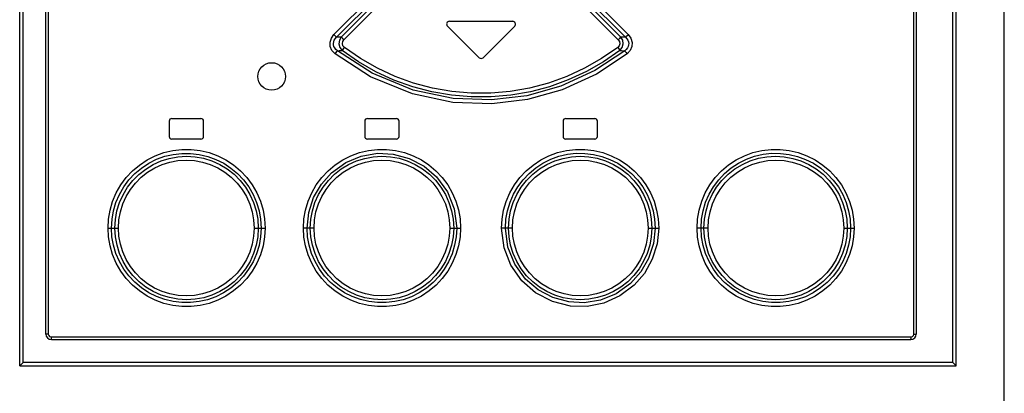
# Model space of a CAD drawing. Extents: x 0 to 594, y 0 to 420.
# Tile 5 of 38: x 84 to 119, y 213 to 226. Entities that reach past the tile are written whole.
import ezdxf

# ---------------------------------------------------------------- set-up
doc = ezdxf.new("R2010")
doc.units = 0
doc.header["$LTSCALE"] = 32.67
doc.layers.get('0').update_dxf_attribs({"linetype": 'CONTINUOUS'})

msp = doc.modelspace()

# ---------------------------------------------------------------- linework, layer by layer
at = {"color": 7, "linetype": 'CONTINUOUS'}
for p, q in [((83.658, 213.734), (83.658, 279.609)), ((117.658, 213.734), (117.658, 279.609)), ((119.403, 160.364), (119.403, 279.609)), ((84.608, 214.884), (84.608, 278.534)), ((116.208, 278.534), (116.208, 214.884)), ((99.187, 226.063), (100.337, 224.913)), ((99.258, 226.234), (101.558, 226.234)), ((100.479, 224.913), (101.629, 226.063)), ((89.183, 222.709), (90.233, 222.709)), ((96.283, 222.709), (97.333, 222.709)), ((103.483, 222.709), (104.533, 222.709)), ((89.083, 222.609), (89.083, 222.059)), ((90.333, 222.059), (90.333, 222.609)), ((96.183, 222.609), (96.183, 222.059)), ((97.433, 222.059), (97.433, 222.609)), ((103.383, 222.609), (103.383, 222.059)), ((104.633, 222.059), (104.633, 222.609)), ((90.233, 221.959), (89.183, 221.959)), ((97.333, 221.959), (96.283, 221.959)), ((104.533, 221.959), (103.483, 221.959)), ((84.808, 214.684), (116.008, 214.684)), ((83.658, 213.734), (83.783, 213.859)), ((117.658, 213.734), (117.533, 213.859)), ((83.658, 213.734), (117.658, 213.734))]:
    msp.add_line(p, q, dxfattribs=at)
at = {"color": 9, "linetype": 'CONTINUOUS'}
for p, q in [((83.783, 213.859), (83.783, 279.734)), ((117.533, 213.859), (117.533, 279.734)), ((84.697, 278.534), (84.697, 214.884)), ((116.119, 214.884), (116.119, 278.534)), ((97.591, 228.28), (95.067, 225.753)), ((95.161, 225.654), (97.689, 228.181)), ((103.127, 228.181), (105.654, 225.654)), ((105.749, 225.753), (103.224, 228.28)), ((97.705, 228.039), (95.334, 225.665)), ((95.429, 225.567), (97.803, 227.94)), ((103.013, 227.94), (105.387, 225.567)), ((105.482, 225.665), (103.11, 228.039)), ((86.864, 218.734), (87.242, 218.734)), ((92.168, 218.734), (92.569, 218.734)), ((94.343, 218.734), (93.958, 218.734)), ((99.27, 218.734), (99.663, 218.734)), ((101.545, 218.734), (101.152, 218.734)), ((106.472, 218.734), (106.858, 218.734)), ((108.648, 218.734), (108.247, 218.734)), ((113.574, 218.734), (113.952, 218.734)), ((84.697, 214.884), (84.608, 214.884)), ((116.119, 214.884), (116.208, 214.884)), ((84.797, 214.784), (116.019, 214.784)), ((117.533, 213.859), (83.783, 213.859))]:
    msp.add_line(p, q, dxfattribs=at)
for points in [[(95.109, 225.057), (94.995, 225.181), (94.934, 225.324), (94.927, 225.479), (94.972, 225.624), (95.067, 225.753)], [(95.191, 225.167), (95.136, 225.215), (95.096, 225.266), (95.068, 225.32), (95.053, 225.375), (95.049, 225.431), (95.057, 225.488), (95.078, 225.545), (95.112, 225.601), (95.161, 225.654)], [(95.161, 225.654), (95.141, 225.677), (95.108, 225.711), (95.066, 225.753)], [(95.334, 225.665), (95.219, 225.658), (95.161, 225.654)], [(95.334, 225.665), (95.263, 225.546), (95.246, 225.412), (95.282, 225.282), (95.367, 225.175)], [(95.429, 225.567), (95.388, 225.607), (95.355, 225.642), (95.334, 225.665)], [(95.448, 225.287), (95.393, 225.35), (95.372, 225.424), (95.384, 225.498), (95.429, 225.567)], [(105.387, 225.567), (105.433, 225.496), (105.444, 225.42), (105.422, 225.348), (105.368, 225.287)], [(105.482, 225.665), (105.461, 225.643), (105.428, 225.608), (105.387, 225.567)], [(105.448, 225.175), (105.534, 225.284), (105.57, 225.415), (105.552, 225.548), (105.482, 225.665)], [(105.654, 225.654), (105.54, 225.662), (105.482, 225.665)], [(105.654, 225.654), (105.703, 225.601), (105.737, 225.545), (105.758, 225.489), (105.766, 225.432), (105.763, 225.376), (105.748, 225.321), (105.721, 225.267), (105.68, 225.215), (105.624, 225.167)], [(105.749, 225.753), (105.709, 225.712), (105.676, 225.678), (105.654, 225.654)], [(105.749, 225.753), (105.847, 225.617), (105.89, 225.469), (105.88, 225.317), (105.818, 225.177), (105.708, 225.058)], [(95.367, 225.175), (95.385, 225.2), (95.413, 225.239), (95.448, 225.286)], [(105.368, 225.287), (104.784, 224.883), (104.166, 224.531), (103.52, 224.233), (102.852, 223.993), (102.166, 223.811), (101.468, 223.69), (100.761, 223.629), (100.051, 223.629), (99.344, 223.69), (98.646, 223.812), (97.96, 223.994), (97.292, 224.235), (96.646, 224.533), (96.029, 224.885), (95.448, 225.287)], [(105.368, 225.287), (105.403, 225.24), (105.431, 225.201), (105.448, 225.175)], [(95.109, 225.057), (95.144, 225.103), (95.173, 225.141), (95.191, 225.167)], [(105.708, 225.058), (104.601, 224.321), (103.352, 223.749), (102.089, 223.395), (100.799, 223.238), (99.381, 223.291), (97.914, 223.599), (96.396, 224.223), (95.109, 225.057)], [(95.191, 225.167), (95.25, 225.17), (95.367, 225.175)], [(105.624, 225.167), (104.537, 224.445), (103.308, 223.882), (102.063, 223.533), (100.791, 223.379), (99.392, 223.431), (97.947, 223.736), (96.455, 224.349), (95.191, 225.167)], [(105.448, 225.175), (104.857, 224.765), (104.23, 224.408), (103.575, 224.105), (102.896, 223.86), (102.2, 223.675), (101.491, 223.551), (100.773, 223.488), (100.052, 223.488), (99.333, 223.55), (98.623, 223.673), (97.925, 223.858), (97.244, 224.103), (96.587, 224.407), (95.959, 224.765), (95.367, 225.175)], [(105.448, 225.175), (105.507, 225.172), (105.624, 225.167)], [(105.624, 225.167), (105.642, 225.142), (105.671, 225.104), (105.707, 225.057)], [(86.864, 218.734), (86.882, 219.06), (86.939, 219.384), (87.032, 219.701), (87.163, 220.006), (87.328, 220.295), (87.526, 220.563), (87.753, 220.805), (88.006, 221.019), (88.284, 221.203), (88.582, 221.353), (88.896, 221.468), (89.22, 221.546), (89.55, 221.584), (89.881, 221.584), (90.211, 221.546), (90.536, 221.469), (90.849, 221.354), (91.147, 221.204), (91.424, 221.021), (91.677, 220.808), (91.904, 220.566), (92.102, 220.299), (92.268, 220.01), (92.399, 219.704), (92.494, 219.386), (92.55, 219.061), (92.569, 218.734)], [(86.99, 218.734), (87.009, 219.051), (87.063, 219.36), (87.153, 219.66), (87.277, 219.949), (87.435, 220.222), (87.623, 220.476), (87.84, 220.706), (88.082, 220.91), (88.347, 221.084), (88.63, 221.226), (88.927, 221.335), (89.235, 221.407), (89.549, 221.443), (89.864, 221.443), (90.178, 221.407), (90.486, 221.334), (90.782, 221.225), (91.064, 221.084), (91.327, 220.91), (91.569, 220.708), (91.785, 220.479), (91.973, 220.226), (92.13, 219.954), (92.255, 219.665), (92.346, 219.363), (92.401, 219.052), (92.42, 218.734)], [(87.115, 218.734), (87.134, 219.048), (87.19, 219.355), (87.283, 219.654), (87.411, 219.941), (87.574, 220.211), (87.768, 220.459), (87.989, 220.681), (88.235, 220.874), (88.503, 221.037), (88.789, 221.167), (89.088, 221.261), (89.396, 221.318), (89.711, 221.337), (90.025, 221.319), (90.335, 221.263), (90.634, 221.17), (90.921, 221.041), (91.191, 220.878), (91.439, 220.685), (91.661, 220.463), (91.854, 220.217), (92.017, 219.948), (92.147, 219.661), (92.241, 219.36), (92.298, 219.05), (92.317, 218.734)], [(93.958, 218.734), (93.977, 219.062), (94.034, 219.387), (94.128, 219.706), (94.26, 220.012), (94.426, 220.3), (94.624, 220.567), (94.852, 220.809), (95.106, 221.023), (95.383, 221.206), (95.679, 221.355), (95.991, 221.469), (96.316, 221.546), (96.646, 221.584), (96.975, 221.584), (97.304, 221.546), (97.63, 221.469), (97.944, 221.354), (98.241, 221.204), (98.517, 221.022), (98.768, 220.811), (98.995, 220.57), (99.195, 220.302), (99.362, 220.012), (99.493, 219.706), (99.588, 219.388), (99.645, 219.063), (99.663, 218.734)], [(94.092, 218.734), (94.151, 219.295), (94.328, 219.84), (94.609, 220.326), (94.979, 220.741), (95.5, 221.113), (96.058, 221.343), (96.653, 221.444), (97.215, 221.417), (97.796, 221.261), (98.338, 220.975), (98.792, 220.585), (99.183, 220.046), (99.431, 219.429), (99.522, 218.734)], [(94.209, 218.734), (94.228, 219.049), (94.284, 219.357), (94.377, 219.656), (94.506, 219.944), (94.67, 220.214), (94.864, 220.462), (95.085, 220.683), (95.332, 220.876), (95.6, 221.039), (95.886, 221.168), (96.184, 221.261), (96.491, 221.318), (96.805, 221.338), (97.119, 221.32), (97.429, 221.264), (97.729, 221.171), (98.015, 221.042), (98.285, 220.879), (98.533, 220.686), (98.755, 220.464), (98.949, 220.218), (99.112, 219.949), (99.242, 219.662), (99.336, 219.361), (99.393, 219.05), (99.413, 218.734)], [(101.152, 218.734), (101.17, 219.058), (101.227, 219.382), (101.321, 219.701), (101.452, 220.008), (101.618, 220.297), (101.816, 220.564), (102.042, 220.806), (102.296, 221.02), (102.574, 221.204), (102.873, 221.354), (103.184, 221.469), (103.507, 221.545), (103.836, 221.584), (104.169, 221.584), (104.5, 221.546), (104.823, 221.469), (105.135, 221.356), (105.432, 221.206), (105.71, 221.023), (105.965, 220.809), (106.192, 220.567), (106.39, 220.3), (106.556, 220.011), (106.687, 219.705), (106.782, 219.386), (106.839, 219.061), (106.858, 218.734)], [(101.294, 218.734), (101.312, 219.05), (101.368, 219.362), (101.459, 219.666), (101.585, 219.957), (101.744, 220.23), (101.933, 220.483), (102.149, 220.711), (102.39, 220.913), (102.654, 221.086), (102.937, 221.227), (103.233, 221.335), (103.54, 221.408), (103.854, 221.444), (104.17, 221.443), (104.484, 221.406), (104.79, 221.334), (105.086, 221.225), (105.368, 221.083), (105.632, 220.91), (105.874, 220.707), (106.09, 220.477), (106.277, 220.225), (106.435, 219.953), (106.559, 219.664), (106.65, 219.362), (106.705, 219.051), (106.724, 218.734)], [(101.403, 218.734), (101.422, 219.05), (101.479, 219.358), (101.572, 219.657), (101.702, 219.945), (101.865, 220.215), (102.06, 220.463), (102.281, 220.685), (102.528, 220.878), (102.797, 221.04), (103.083, 221.169), (103.382, 221.262), (103.69, 221.319), (104.004, 221.338), (104.318, 221.319), (104.627, 221.263), (104.926, 221.169), (105.212, 221.04), (105.482, 220.878), (105.73, 220.684), (105.952, 220.462), (106.145, 220.215), (106.308, 219.947), (106.437, 219.66), (106.531, 219.36), (106.588, 219.05), (106.607, 218.734)], [(108.247, 218.734), (108.265, 219.059), (108.321, 219.383), (108.416, 219.702), (108.547, 220.009), (108.713, 220.298), (108.911, 220.565), (109.137, 220.807), (109.391, 221.021), (109.67, 221.204), (109.968, 221.355), (110.279, 221.469), (110.603, 221.546), (110.934, 221.584), (111.267, 221.584), (111.598, 221.545), (111.92, 221.468), (112.233, 221.354), (112.532, 221.203), (112.81, 221.019), (113.063, 220.805), (113.29, 220.563), (113.487, 220.296), (113.652, 220.008), (113.783, 219.701), (113.877, 219.383), (113.934, 219.059), (113.952, 218.734)], [(108.396, 218.734), (108.414, 219.051), (108.47, 219.363), (108.561, 219.666), (108.687, 219.957), (108.845, 220.23), (109.034, 220.482), (109.25, 220.71), (109.491, 220.912), (109.755, 221.085), (110.038, 221.227), (110.335, 221.335), (110.643, 221.408), (110.958, 221.444), (111.275, 221.443), (111.589, 221.406), (111.894, 221.333), (112.19, 221.224), (112.472, 221.082), (112.737, 220.908), (112.978, 220.705), (113.193, 220.475), (113.38, 220.223), (113.537, 219.951), (113.662, 219.662), (113.752, 219.36), (113.807, 219.05), (113.825, 218.734)], [(108.498, 218.734), (108.517, 219.05), (108.574, 219.358), (108.667, 219.657), (108.796, 219.944), (108.96, 220.214), (109.154, 220.462), (109.376, 220.684), (109.623, 220.878), (109.893, 221.04), (110.179, 221.169), (110.479, 221.263), (110.787, 221.319), (111.102, 221.337), (111.416, 221.318), (111.724, 221.262), (112.022, 221.168), (112.308, 221.039), (112.577, 220.877), (112.826, 220.682), (113.048, 220.46), (113.24, 220.213), (113.403, 219.945), (113.531, 219.658), (113.625, 219.359), (113.682, 219.05), (113.701, 218.734)], [(87.242, 218.734), (87.259, 219.029), (87.312, 219.32), (87.401, 219.605), (87.522, 219.875), (87.675, 220.129), (87.859, 220.365), (88.069, 220.575), (88.302, 220.758), (88.559, 220.914), (88.832, 221.037), (89.113, 221.125), (89.404, 221.178), (89.705, 221.196), (90.003, 221.179), (90.294, 221.125), (90.576, 221.037), (90.85, 220.914), (91.107, 220.759), (91.34, 220.576), (91.549, 220.366), (91.733, 220.131), (91.887, 219.876), (92.009, 219.604), (92.097, 219.319), (92.15, 219.027), (92.168, 218.734)], [(94.343, 218.734), (94.361, 219.029), (94.414, 219.321), (94.503, 219.607), (94.625, 219.878), (94.779, 220.132), (94.963, 220.368), (95.173, 220.578), (95.406, 220.76), (95.663, 220.915), (95.936, 221.038), (96.217, 221.126), (96.507, 221.179), (96.807, 221.197), (97.105, 221.179), (97.396, 221.126), (97.679, 221.038), (97.952, 220.914), (98.208, 220.76), (98.441, 220.577), (98.651, 220.367), (98.835, 220.132), (98.989, 219.877), (99.111, 219.605), (99.2, 219.319), (99.253, 219.027), (99.27, 218.734)], [(101.545, 218.734), (101.563, 219.03), (101.616, 219.321), (101.705, 219.607), (101.828, 219.879), (101.982, 220.134), (102.167, 220.369), (102.377, 220.579), (102.61, 220.762), (102.867, 220.916), (103.141, 221.039), (103.424, 221.127), (103.714, 221.179), (104.011, 221.197), (104.309, 221.179), (104.6, 221.125), (104.883, 221.037), (105.156, 220.913), (105.413, 220.758), (105.646, 220.575), (105.855, 220.365), (106.039, 220.13), (106.192, 219.875), (106.314, 219.603), (106.402, 219.318), (106.455, 219.027), (106.472, 218.734)], [(108.648, 218.734), (108.666, 219.03), (108.719, 219.321), (108.808, 219.606), (108.93, 219.878), (109.083, 220.132), (109.268, 220.368), (109.478, 220.578), (109.711, 220.76), (109.967, 220.915), (110.241, 221.038), (110.525, 221.126), (110.815, 221.179), (111.113, 221.196), (111.41, 221.178), (111.701, 221.125), (111.985, 221.036), (112.259, 220.913), (112.515, 220.757), (112.749, 220.574), (112.958, 220.363), (113.141, 220.128), (113.294, 219.874), (113.416, 219.602), (113.504, 219.317), (113.557, 219.026), (113.574, 218.734)], [(92.569, 218.734), (92.551, 218.41), (92.494, 218.085), (92.4, 217.766), (92.269, 217.459), (92.103, 217.17), (91.905, 216.903), (91.678, 216.661), (91.425, 216.448), (91.146, 216.264), (90.848, 216.114), (90.536, 215.999), (90.213, 215.923), (89.882, 215.884), (89.548, 215.884), (89.218, 215.923), (88.895, 216), (88.582, 216.115), (88.284, 216.266), (88.006, 216.449), (87.752, 216.663), (87.526, 216.905), (87.329, 217.172), (87.163, 217.461), (87.033, 217.767), (86.938, 218.085), (86.882, 218.409), (86.864, 218.734)], [(92.42, 218.734), (92.401, 218.417), (92.346, 218.105), (92.254, 217.802), (92.129, 217.512), (91.97, 217.239), (91.782, 216.986), (91.566, 216.758), (91.325, 216.556), (91.06, 216.383), (90.777, 216.241), (90.48, 216.133), (90.173, 216.061), (89.858, 216.025), (89.541, 216.025), (89.227, 216.062), (88.921, 216.135), (88.626, 216.244), (88.343, 216.386), (88.079, 216.56), (87.838, 216.764), (87.623, 216.993), (87.435, 217.245), (87.278, 217.517), (87.154, 217.806), (87.063, 218.108), (87.008, 218.419), (86.99, 218.734)], [(92.317, 218.734), (92.298, 218.418), (92.242, 218.11), (92.148, 217.811), (92.019, 217.524), (91.856, 217.254), (91.662, 217.006), (91.44, 216.784), (91.192, 216.591), (90.923, 216.428), (90.636, 216.299), (90.337, 216.206), (90.028, 216.15), (89.714, 216.131), (89.4, 216.15), (89.092, 216.207), (88.793, 216.3), (88.508, 216.429), (88.238, 216.592), (87.99, 216.786), (87.768, 217.009), (87.575, 217.255), (87.413, 217.524), (87.284, 217.81), (87.191, 218.109), (87.134, 218.418), (87.115, 218.734)], [(92.168, 218.734), (92.15, 218.439), (92.097, 218.147), (92.008, 217.862), (91.886, 217.591), (91.732, 217.336), (91.548, 217.101), (91.338, 216.891), (91.105, 216.708), (90.848, 216.553), (90.574, 216.43), (90.291, 216.342), (90.001, 216.289), (89.703, 216.272), (89.406, 216.29), (89.114, 216.343), (88.83, 216.432), (88.557, 216.555), (88.3, 216.711), (88.067, 216.895), (87.858, 217.105), (87.675, 217.34), (87.521, 217.595), (87.4, 217.866), (87.312, 218.151), (87.259, 218.442), (87.242, 218.734)], [(99.663, 218.734), (99.645, 218.41), (99.589, 218.086), (99.495, 217.767), (99.364, 217.46), (99.198, 217.171), (99, 216.904), (98.773, 216.662), (98.52, 216.448), (98.241, 216.264), (97.943, 216.114), (97.631, 215.999), (97.309, 215.923), (96.979, 215.884), (96.646, 215.884), (96.315, 215.922), (95.993, 215.999), (95.681, 216.113), (95.384, 216.262), (95.105, 216.445), (94.85, 216.66), (94.623, 216.902), (94.425, 217.169), (94.259, 217.457), (94.128, 217.763), (94.033, 218.082), (93.977, 218.407), (93.958, 218.734)], [(99.522, 218.734), (99.503, 218.418), (99.448, 218.106), (99.357, 217.802), (99.231, 217.512), (99.072, 217.238), (98.883, 216.986), (98.667, 216.757), (98.426, 216.555), (98.162, 216.382), (97.879, 216.241), (97.582, 216.133), (97.276, 216.061), (96.962, 216.025), (96.645, 216.025), (96.332, 216.062), (96.026, 216.135), (95.73, 216.243), (95.448, 216.385), (95.184, 216.558), (94.942, 216.762), (94.726, 216.991), (94.538, 217.243), (94.381, 217.515), (94.257, 217.804), (94.166, 218.106), (94.11, 218.417), (94.092, 218.734)], [(99.413, 218.734), (99.393, 218.418), (99.337, 218.11), (99.243, 217.811), (99.114, 217.523), (98.951, 217.253), (98.756, 217.005), (98.534, 216.783), (98.287, 216.59), (98.018, 216.428), (97.732, 216.299), (97.434, 216.206), (97.126, 216.149), (96.812, 216.13), (96.497, 216.149), (96.188, 216.206), (95.889, 216.299), (95.603, 216.428), (95.334, 216.59), (95.086, 216.784), (94.864, 217.006), (94.671, 217.253), (94.508, 217.521), (94.379, 217.808), (94.285, 218.108), (94.228, 218.418), (94.209, 218.734)], [(99.27, 218.734), (99.253, 218.438), (99.199, 218.147), (99.11, 217.861), (98.988, 217.589), (98.834, 217.335), (98.649, 217.099), (98.439, 216.889), (98.205, 216.707), (97.948, 216.552), (97.674, 216.429), (97.391, 216.341), (97.102, 216.289), (96.804, 216.271), (96.506, 216.29), (96.216, 216.343), (95.933, 216.431), (95.659, 216.555), (95.403, 216.71), (95.17, 216.893), (94.96, 217.104), (94.777, 217.339), (94.624, 217.593), (94.502, 217.865), (94.413, 218.15), (94.361, 218.441), (94.343, 218.734)], [(106.858, 218.734), (106.799, 218.158), (106.623, 217.599), (106.335, 217.087), (105.964, 216.659), (105.444, 216.269), (104.866, 216.012), (104.262, 215.891), (103.651, 215.901), (102.998, 216.064), (102.384, 216.384), (101.89, 216.819), (101.49, 217.387), (101.243, 218.019), (101.152, 218.734)], [(106.724, 218.734), (106.666, 218.177), (106.49, 217.632), (106.204, 217.138), (105.83, 216.721), (105.308, 216.351), (104.744, 216.121), (104.149, 216.024), (103.597, 216.051), (103.016, 216.208), (102.478, 216.492), (102.026, 216.88), (101.634, 217.419), (101.384, 218.04), (101.294, 218.734)], [(106.607, 218.734), (106.588, 218.419), (106.531, 218.111), (106.438, 217.812), (106.309, 217.525), (106.146, 217.254), (105.952, 217.007), (105.73, 216.785), (105.484, 216.592), (105.215, 216.429), (104.93, 216.3), (104.632, 216.207), (104.325, 216.15), (104.011, 216.13), (103.697, 216.149), (103.387, 216.205), (103.087, 216.298), (102.8, 216.426), (102.53, 216.589), (102.282, 216.783), (102.061, 217.004), (101.867, 217.25), (101.704, 217.519), (101.574, 217.806), (101.48, 218.108), (101.422, 218.418), (101.403, 218.734)], [(106.472, 218.734), (106.455, 218.439), (106.402, 218.147), (106.313, 217.862), (106.191, 217.59), (106.037, 217.336), (105.853, 217.101), (105.643, 216.891), (105.409, 216.708), (105.153, 216.553), (104.88, 216.43), (104.599, 216.343), (104.309, 216.29), (104.009, 216.271), (103.711, 216.289), (103.42, 216.342), (103.137, 216.431), (102.864, 216.554), (102.607, 216.709), (102.374, 216.891), (102.164, 217.102), (101.98, 217.337), (101.826, 217.592), (101.704, 217.864), (101.616, 218.149), (101.563, 218.441), (101.545, 218.734)], [(113.952, 218.734), (113.933, 218.409), (113.877, 218.085), (113.783, 217.768), (113.653, 217.462), (113.488, 217.173), (113.29, 216.906), (113.063, 216.663), (112.809, 216.449), (112.532, 216.265), (112.234, 216.115), (111.92, 216), (111.595, 215.922), (111.265, 215.884), (110.935, 215.884), (110.605, 215.922), (110.28, 215.999), (109.966, 216.114), (109.669, 216.264), (109.392, 216.447), (109.139, 216.66), (108.912, 216.902), (108.713, 217.169), (108.547, 217.458), (108.416, 217.764), (108.322, 218.082), (108.265, 218.407), (108.247, 218.734)], [(113.825, 218.734), (113.807, 218.418), (113.752, 218.108), (113.662, 217.808), (113.538, 217.519), (113.381, 217.246), (113.193, 216.992), (112.976, 216.762), (112.734, 216.558), (112.469, 216.384), (112.186, 216.242), (111.888, 216.134), (111.581, 216.061), (111.267, 216.025), (110.951, 216.025), (110.638, 216.061), (110.33, 216.135), (110.034, 216.243), (109.752, 216.385), (109.489, 216.558), (109.247, 216.76), (109.031, 216.99), (108.843, 217.242), (108.686, 217.514), (108.561, 217.803), (108.47, 218.105), (108.414, 218.417), (108.396, 218.734)], [(113.701, 218.734), (113.682, 218.42), (113.626, 218.113), (113.533, 217.814), (113.404, 217.527), (113.242, 217.257), (113.048, 217.009), (112.827, 216.787), (112.581, 216.594), (112.312, 216.431), (112.026, 216.302), (111.728, 216.207), (111.419, 216.15), (111.105, 216.131), (110.791, 216.149), (110.481, 216.205), (110.181, 216.298), (109.894, 216.427), (109.624, 216.59), (109.376, 216.784), (109.155, 217.005), (108.961, 217.251), (108.798, 217.52), (108.669, 217.807), (108.575, 218.108), (108.517, 218.418), (108.498, 218.734)], [(113.574, 218.734), (113.556, 218.44), (113.503, 218.149), (113.415, 217.864), (113.293, 217.593), (113.141, 217.339), (112.956, 217.103), (112.747, 216.893), (112.514, 216.71), (112.257, 216.554), (111.983, 216.431), (111.703, 216.344), (111.412, 216.29), (111.111, 216.272), (110.812, 216.29), (110.522, 216.343), (110.239, 216.431), (109.965, 216.554), (109.709, 216.71), (109.476, 216.892), (109.266, 217.102), (109.083, 217.337), (108.929, 217.592), (108.807, 217.864), (108.718, 218.149), (108.665, 218.441), (108.648, 218.734)], [(84.697, 214.884), (84.71, 214.835), (84.746, 214.798), (84.797, 214.784)], [(116.019, 214.784), (116.069, 214.797), (116.105, 214.834), (116.119, 214.884)], [(84.797, 214.784), (84.798, 214.733), (84.802, 214.697), (84.808, 214.684)], [(116.008, 214.684), (116.014, 214.698), (116.018, 214.735), (116.019, 214.784)]]:
    msp.add_lwpolyline(points, dxfattribs=at)
at = {"color": 7, "linetype": 'CONTINUOUS'}
msp.add_circle((92.806, 224.233), 0.5, dxfattribs=at)
for centre, radius, start, end in [((99.258, 226.134), 0.1, 90, 225), ((101.558, 226.134), 0.1, 315, 90), ((100.408, 224.984), 0.1, 225, 315), ((89.183, 222.609), 0.1, 90, 180), ((90.233, 222.609), 0.1, 0, 90), ((96.283, 222.609), 0.1, 90, 180), ((97.333, 222.609), 0.1, 0, 90), ((103.483, 222.609), 0.1, 90, 180), ((104.533, 222.609), 0.1, 0, 90), ((89.183, 222.059), 0.1, 180, 270), ((90.233, 222.059), 0.1, 270, 360), ((96.283, 222.059), 0.1, 180, 270), ((97.333, 222.059), 0.1, 270, 360), ((103.483, 222.059), 0.1, 180, 270), ((104.533, 222.059), 0.1, 270, 360), ((84.808, 214.884), 0.2, 180, 270), ((116.008, 214.884), 0.2, 270, 360)]:
    msp.add_arc(centre, radius, start, end, dxfattribs=at)

doc.saveas('drawing.dxf')
